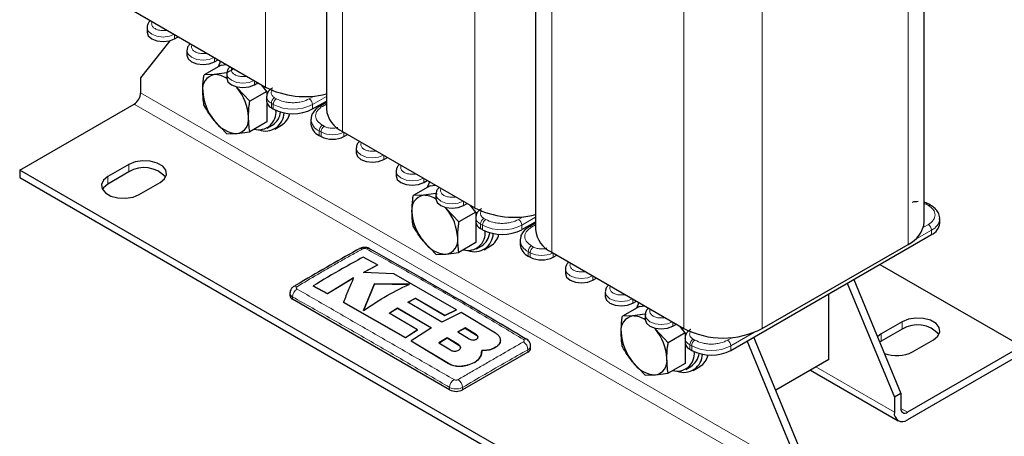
# Model space of a CAD drawing. Header units: millimetres. Extents: x 5 to 418, y 2 to 292.
# Tile 16 of 30: x 233 to 318, y 60 to 96. Entities that reach past the tile are written whole.
import ezdxf

# ---------------------------------------------------------------- set-up
doc = ezdxf.new("R2010")
doc.units = ezdxf.units.MM

msp = doc.modelspace()

# ---------------------------------------------------------------- linework, layer by layer
at = {"color": 7, "linetype": 'Continuous', "lineweight": 18}
for p, q in [((254.289, 117.948), (254.289, 90.315)), ((260.964, 116.118), (260.964, 86.462)), ((272.391, 107.498), (272.391, 79.865)), ((279.066, 105.668), (279.066, 76.012)), ((309.896, 106.354), (309.896, 76.697)), ((297.281, 99.072), (297.281, 69.415)), ((290.493, 97.048), (290.493, 69.415)), ((246.426, 94.495), (246.426, 94.854)), ((249.877, 92.503), (249.877, 92.862)), ((253.327, 90.511), (253.327, 90.87)), ((243.484, 89.823), (300.053, 57.167)), ((258.496, 89.544), (258.079, 89.303)), ((259.558, 89.504), (258.362, 88.813)), ((299.487, 56.187), (242.919, 88.843)), ((254.968, 88.813), (254.798, 88.911)), ((254.798, 88.911), (254.798, 88.519)), ((254.968, 88.813), (254.968, 88.421)), ((255.251, 89.303), (255.081, 89.401)), ((258.362, 88.813), (258.362, 88.421)), ((259.21, 88.65), (259.558, 88.85)), ((259.38, 86.919), (259.21, 87.017)), ((259.097, 86.429), (258.928, 86.527)), ((258.928, 86.527), (258.928, 86.135)), ((259.097, 86.429), (259.097, 86.037)), ((261.077, 86.037), (261.077, 86.396)), ((264.528, 84.045), (264.528, 84.404)), ((242.466, 82.965), (242.466, 83.618)), ((240.656, 81.92), (240.656, 82.573)), ((267.979, 82.053), (267.979, 82.412)), ((271.429, 80.061), (271.429, 80.42)), ((311.302, 80.229), (311.48, 80.159)), ((311.48, 80.159), (311.65, 80.061)), ((273.07, 78.363), (272.9, 78.461)), ((272.9, 78.461), (272.9, 78.069)), ((273.353, 78.853), (273.183, 78.951)), ((276.598, 79.094), (276.181, 78.853)), ((277.66, 79.053), (276.464, 78.363)), ((277.312, 78.2), (277.66, 78.4)), ((311.65, 78.428), (311.232, 78.187)), ((273.07, 78.363), (273.07, 77.971)), ((276.464, 78.363), (276.464, 77.971)), ((311.932, 77.938), (310.456, 77.086)), ((311.932, 77.938), (311.932, 77.546)), ((277.199, 75.979), (277.03, 76.077)), ((277.03, 76.077), (277.03, 75.685)), ((277.199, 75.979), (277.199, 75.587)), ((277.482, 76.469), (277.312, 76.567)), ((279.179, 75.587), (279.179, 75.946)), ((282.63, 73.595), (282.63, 73.954)), ((256.637, 71.944), (256.637, 72.148)), ((286.081, 71.603), (286.081, 71.962)), ((289.531, 69.611), (289.531, 69.97)), ((309.387, 69.348), (309.387, 70.001)), ((296.608, 69.092), (294.566, 67.913)), ((272.545, 68.852), (272.545, 68.839)), ((291.455, 68.403), (291.285, 68.501)), ((294.7, 68.644), (294.283, 68.403)), ((307.577, 68.303), (307.577, 68.956)), ((271.01, 67.989), (271.01, 67.976)), ((277.001, 67.372), (277.001, 67.576)), ((291.172, 67.913), (291.002, 68.011)), ((291.002, 68.011), (291.002, 67.619)), ((291.172, 67.913), (291.172, 67.521)), ((294.566, 67.913), (294.566, 67.521)), ((270.115, 66.387), (270.115, 66.374)), ((301.92, 66.082), (308.708, 62.163)), ((270.213, 64.106), (270.213, 64.31)), ((271.344, 64.106), (271.344, 64.31)), ((309.274, 62.49), (309.839, 62.163))]:
    msp.add_line(p, q, dxfattribs=at)
at = {"color": 7, "linetype": 'Continuous', "lineweight": 25}
for p, q in [((259.558, 116.407), (259.558, 88.421)), ((311.302, 78.657), (311.302, 107.749)), ((277.66, 105.957), (277.66, 77.971)), ((242.862, 96.912), (254.289, 90.315)), ((244.036, 95.458), (244.036, 95.067)), ((246.426, 94.495), (246.737, 94.675)), ((246.001, 94.327), (243.484, 91.13)), ((247.487, 93.466), (247.487, 93.075)), ((250.442, 92.222), (248.97, 91.372)), ((249.877, 92.503), (250.188, 92.683)), ((250.442, 92.222), (250.913, 92.264)), ((249.848, 91.396), (248.97, 91.372)), ((250.95, 91.549), (249.848, 91.396)), ((250.937, 91.474), (250.937, 91.082)), ((251.551, 91.896), (250.95, 91.549)), ((243.484, 91.13), (243.484, 89.823)), ((251.749, 90.349), (251.828, 90.253)), ((253.327, 90.511), (253.639, 90.691)), ((254.402, 89.936), (253.931, 90.522)), ((251.828, 90.253), (252.93, 89.086)), ((254.402, 89.936), (252.93, 89.086)), ((254.388, 89.482), (254.388, 89.09)), ((254.402, 89.936), (254.402, 89.541)), ((233.019, 83.129), (242.919, 88.843)), ((254.402, 88.976), (254.402, 87.296)), ((258.362, 88.421), (259.558, 89.112)), ((259.558, 88.986), (259.01, 88.669)), ((254.798, 88.519), (254.968, 88.421)), ((250.95, 86.269), (249.848, 87.436)), ((254.402, 87.296), (252.93, 86.446)), ((254.448, 86.772), (254.901, 87.033)), ((255.101, 86.687), (255.667, 87.013)), ((258.225, 87.507), (258.225, 87.115)), ((250.95, 86.269), (251.828, 86.293)), ((251.828, 86.293), (252.93, 86.446)), ((258.928, 86.135), (259.097, 86.037)), ((260.964, 86.462), (272.391, 79.865)), ((261.077, 86.037), (261.388, 86.217)), ((262.138, 85.008), (262.138, 84.617)), ((242.466, 83.618), (240.656, 82.573)), ((264.528, 84.045), (264.839, 84.225)), ((289.588, 50.472), (233.019, 83.129)), ((233.019, 83.129), (233.019, 82.475)), ((242.466, 82.965), (240.656, 81.92)), ((265.589, 83.016), (265.589, 82.624)), ((233.019, 82.475), (289.588, 49.819)), ((243.371, 81.006), (245.181, 82.051)), ((267.979, 82.053), (268.29, 82.233)), ((268.544, 81.772), (269.015, 81.814)), ((268.544, 81.772), (267.072, 80.922)), ((267.95, 80.946), (267.072, 80.922)), ((269.052, 81.099), (267.95, 80.946)), ((269.039, 81.024), (269.039, 80.632)), ((269.052, 81.099), (269.115, 81.005)), ((271.429, 80.061), (271.74, 80.241)), ((311.849, 80.081), (311.68, 80.179)), ((269.851, 79.899), (269.93, 79.803)), ((269.93, 79.803), (271.032, 78.636)), ((272.504, 79.486), (271.032, 78.636)), ((272.504, 79.486), (272.033, 80.072)), ((272.504, 79.486), (272.504, 79.091)), ((272.49, 79.032), (272.49, 78.64)), ((272.504, 78.526), (272.504, 76.846)), ((276.464, 77.971), (277.66, 78.662)), ((277.66, 78.536), (277.112, 78.219)), ((312.635, 78.526), (312.635, 78.918)), ((272.9, 78.069), (273.07, 77.971)), ((294.566, 67.521), (311.932, 77.546)), ((269.052, 75.819), (267.95, 76.986)), ((272.504, 76.846), (271.032, 75.996)), ((276.327, 77.057), (276.327, 76.665)), ((297.281, 69.415), (309.896, 76.697)), ((269.052, 75.819), (269.93, 75.843)), ((269.93, 75.843), (271.032, 75.996)), ((272.55, 76.322), (273.003, 76.583)), ((273.203, 76.237), (273.769, 76.563)), ((279.066, 76.012), (290.493, 69.415)), ((263.972, 74.914), (262.728, 75.588)), ((277.03, 75.685), (277.199, 75.587)), ((279.179, 75.587), (279.49, 75.767)), ((262.766, 74.275), (263.972, 74.914)), ((263.972, 74.901), (262.766, 74.262)), ((265.388, 74.139), (262.766, 74.275)), ((263.972, 74.914), (263.972, 74.901)), ((270.817, 71.041), (265.388, 74.139)), ((280.24, 74.558), (280.24, 74.166)), ((307.462, 74.966), (319.739, 67.878)), ((259.665, 72.433), (261.916, 73.8)), ((261.916, 73.787), (259.665, 72.42)), ((263.727, 73.281), (262.772, 70.978)), ((266.738, 73.251), (263.727, 73.281)), ((263.727, 73.281), (263.727, 73.268)), ((282.63, 73.595), (282.941, 73.775)), ((304.639, 73.336), (308.708, 63.47)), ((305.205, 73.663), (309.274, 63.796)), ((256.402, 72.473), (256.402, 72.27)), ((258.422, 73.104), (259.665, 72.433)), ((258.422, 73.104), (258.422, 73.091)), ((259.665, 72.42), (258.422, 73.091)), ((259.665, 72.433), (259.665, 72.42)), ((262.772, 70.965), (263.727, 73.268)), ((263.727, 73.268), (266.738, 73.237)), ((283.691, 72.566), (283.691, 72.174)), ((270.213, 64.106), (256.637, 71.944)), ((261.035, 71.686), (266.409, 68.624)), ((261.035, 71.686), (261.035, 71.673)), ((266.409, 68.611), (261.035, 71.673)), ((266.606, 71.688), (267.259, 72.029)), ((267.259, 72.016), (266.606, 71.675)), ((269.536, 69.967), (266.606, 71.688)), ((267.259, 72.029), (269.796, 70.548)), ((267.259, 72.029), (267.259, 72.016)), ((269.796, 70.535), (267.259, 72.016)), ((286.081, 71.603), (286.392, 71.783)), ((303.051, 66.735), (303.051, 72.419)), ((264.995, 70.727), (265.716, 71.177)), ((265.716, 71.164), (264.995, 70.714)), ((267.43, 69.307), (264.995, 70.727)), ((265.716, 71.177), (268.646, 69.457)), ((265.716, 71.177), (265.716, 71.164)), ((268.646, 69.444), (265.716, 71.164)), ((271.211, 70.808), (269.536, 69.967)), ((269.796, 70.548), (270.817, 71.041)), ((270.817, 71.027), (269.796, 70.535)), ((270.817, 71.041), (270.817, 71.027)), ((274.203, 69.003), (271.211, 70.808)), ((286.646, 71.322), (285.174, 70.472)), ((286.646, 71.322), (287.117, 71.364)), ((269.796, 70.548), (269.796, 70.535)), ((286.052, 70.496), (285.174, 70.472)), ((287.154, 70.649), (286.052, 70.496)), ((287.141, 70.574), (287.141, 70.182)), ((287.154, 70.649), (287.217, 70.555)), ((309.387, 70.001), (307.577, 68.956)), ((266.409, 68.624), (267.43, 69.307)), ((267.43, 69.294), (266.409, 68.611)), ((268.646, 69.457), (266.904, 68.331)), ((267.43, 69.307), (267.43, 69.294)), ((271.56, 69.465), (270.929, 69.126)), ((270.929, 69.113), (271.56, 69.452)), ((270.929, 69.126), (271.914, 68.508)), ((272.545, 68.852), (271.56, 69.465)), ((271.56, 69.465), (271.56, 69.452)), ((271.56, 69.452), (272.545, 68.839)), ((287.953, 69.449), (288.032, 69.353)), ((288.032, 69.353), (289.134, 68.186)), ((290.606, 69.036), (289.134, 68.186)), ((289.531, 69.611), (289.842, 69.791)), ((290.606, 69.036), (290.135, 69.622)), ((290.606, 69.036), (290.606, 68.641)), ((309.387, 69.348), (307.577, 68.303)), ((266.409, 68.624), (266.409, 68.611)), ((266.904, 68.331), (270.115, 66.387)), ((266.904, 68.331), (266.904, 68.318)), ((270.115, 66.374), (266.904, 68.318)), ((270.025, 68.608), (269.304, 68.166)), ((269.304, 68.153), (270.025, 68.595)), ((269.304, 68.166), (270.289, 67.553)), ((271.01, 67.989), (270.025, 68.608)), ((270.025, 68.608), (270.025, 68.595)), ((270.025, 68.595), (271.01, 67.976)), ((274.631, 68.38), (274.631, 68.393)), ((290.592, 68.582), (290.592, 68.19)), ((300.053, 58.473), (295.984, 68.34)), ((300.619, 58.8), (296.55, 68.666)), ((307.577, 68.956), (307.25, 68.704)), ((307.577, 68.303), (307.449, 68.221)), ((310.292, 67.388), (312.102, 68.433)), ((277.001, 67.372), (271.344, 64.106)), ((272.947, 67.085), (273.023, 67.522)), ((273.006, 67.408), (272.947, 67.072)), ((273.031, 67.406), (273.031, 67.419)), ((274.203, 67.799), (274.203, 67.786)), ((277.236, 67.698), (277.236, 67.901)), ((290.606, 68.076), (290.606, 66.396)), ((291.002, 67.619), (291.172, 67.521)), ((319.739, 67.878), (309.839, 62.163)), ((272.947, 67.085), (272.947, 67.072)), ((287.154, 65.369), (286.052, 66.536)), ((303.051, 66.735), (298.443, 64.075)), ((319.739, 67.225), (309.839, 61.51)), ((271.596, 66.2), (271.596, 66.187)), ((290.606, 66.396), (289.134, 65.546)), ((290.652, 65.872), (291.105, 66.133)), ((291.305, 65.787), (291.87, 66.113)), ((301.451, 65.812), (309.039, 61.431)), ((287.154, 65.369), (288.032, 65.393)), ((288.032, 65.393), (289.134, 65.546)), ((309.274, 63.796), (308.708, 63.47)), ((308.708, 63.47), (308.708, 62.163)), ((309.274, 63.796), (309.274, 62.49))]:
    msp.add_line(p, q, dxfattribs=at)
at = {"color": 7, "linetype": 'Continuous', "lineweight": 18, "flags": 128}
for points in [[(246.397, 94.871), (245.972, 94.712), (245.436, 94.65), (244.9, 94.712), (244.446, 94.887), (244.143, 95.149), (244.036, 95.458), (244.036, 95.465)], [(249.848, 92.879), (249.422, 92.72), (248.887, 92.658), (248.351, 92.72), (247.897, 92.895), (247.593, 93.157), (247.487, 93.466), (247.487, 93.473)], [(253.299, 90.887), (252.873, 90.728), (252.337, 90.666), (251.802, 90.728), (251.347, 90.903), (251.044, 91.165), (250.937, 91.474), (250.937, 91.481)], [(264.499, 84.421), (264.074, 84.262), (263.538, 84.2), (263.002, 84.262), (262.548, 84.437), (262.245, 84.699), (262.138, 85.008), (262.138, 85.015)], [(267.95, 82.429), (267.524, 82.27), (266.989, 82.208), (266.453, 82.27), (265.999, 82.445), (265.695, 82.707), (265.589, 83.016), (265.589, 83.023)], [(271.401, 80.437), (270.975, 80.278), (270.439, 80.216), (269.904, 80.278), (269.449, 80.453), (269.146, 80.715), (269.039, 81.024), (269.039, 81.031)], [(282.601, 73.971), (282.176, 73.812), (281.64, 73.75), (281.104, 73.812), (280.65, 73.987), (280.346, 74.249), (280.24, 74.558), (280.24, 74.565)], [(286.052, 71.979), (285.626, 71.82), (285.091, 71.758), (284.555, 71.82), (284.101, 71.995), (283.797, 72.257), (283.691, 72.566), (283.691, 72.573)], [(289.503, 69.987), (289.077, 69.828), (288.541, 69.766), (288.005, 69.828), (287.551, 70.003), (287.248, 70.265), (287.141, 70.574), (287.141, 70.581)]]:
    msp.add_lwpolyline(points, dxfattribs=at)
at = {"color": 7, "linetype": 'Continuous', "lineweight": 25, "flags": 128}
for points in [[(244.036, 95.067), (244.143, 94.757), (244.446, 94.495), (244.9, 94.32), (245.436, 94.258), (245.972, 94.32), (246.426, 94.495)], [(247.487, 93.075), (247.593, 92.765), (247.897, 92.503), (248.351, 92.328), (248.887, 92.266), (249.422, 92.328), (249.877, 92.503)], [(250.397, 92.562), (250.395, 92.557), (250.192, 92.077)], [(250.37, 92.577), (250.344, 92.47), (250.343, 92.467)], [(250.937, 91.082), (251.044, 90.773), (251.347, 90.511), (251.802, 90.336), (252.337, 90.274), (252.873, 90.336), (253.327, 90.511)], [(262.138, 84.617), (262.245, 84.307), (262.548, 84.045), (263.002, 83.87), (263.538, 83.808), (264.074, 83.87), (264.528, 84.045)], [(245.181, 82.051), (245.564, 82.366), (245.737, 82.738), (245.678, 83.122), (245.397, 83.47), (244.925, 83.743), (244.321, 83.905), (243.656, 83.939), (243.012, 83.839), (242.466, 83.618)], [(240.656, 82.573), (240.274, 82.258), (240.101, 81.886), (240.159, 81.503), (240.441, 81.154), (240.912, 80.882), (241.517, 80.719), (242.181, 80.686), (242.825, 80.785), (243.371, 81.006)], [(240.656, 81.92), (240.274, 81.605), (240.179, 81.463)], [(265.589, 82.624), (265.695, 82.315), (265.999, 82.053), (266.453, 81.878), (266.989, 81.816), (267.524, 81.878), (267.979, 82.053)], [(268.499, 82.112), (268.496, 82.107), (268.294, 81.627)], [(268.472, 82.127), (268.445, 82.02), (268.445, 82.017)], [(269.039, 80.632), (269.146, 80.323), (269.449, 80.061), (269.904, 79.886), (270.439, 79.824), (270.975, 79.886), (271.429, 80.061)], [(263.31, 76.322), (263.308, 76.323), (263.304, 76.326)], [(280.24, 74.166), (280.346, 73.857), (280.65, 73.595), (281.104, 73.42), (281.64, 73.358), (282.176, 73.42), (282.63, 73.595)], [(283.691, 72.174), (283.797, 71.865), (284.101, 71.603), (284.555, 71.428), (285.091, 71.366), (285.626, 71.428), (286.081, 71.603)], [(286.601, 71.662), (286.598, 71.657), (286.396, 71.177)], [(286.574, 71.677), (286.547, 71.57), (286.547, 71.566)], [(287.141, 70.182), (287.248, 69.873), (287.551, 69.611), (288.005, 69.436), (288.541, 69.374), (289.077, 69.436), (289.531, 69.611)], [(312.102, 68.433), (312.485, 68.749), (312.657, 69.12), (312.599, 69.504), (312.317, 69.853), (311.846, 70.125), (311.241, 70.288), (310.577, 70.321), (309.933, 70.222), (309.387, 70.001)]]:
    msp.add_lwpolyline(points, dxfattribs=at)
at = {"color": 7, "linetype": 'Continuous', "lineweight": 25}
for centre, radius, start, end in [((250.074, 90.186), 1.231, 100.54678, 189.25188), ((249.887, 89.54), 1.856, 55.54212, 91.19696), ((242.256, 89.879), 1.229, 302.60548, 357.39452), ((253.152, 90.186), 4.298, 182.63929, 219.77207), ((248.525, 87.504), 4.298, 2.63929, 39.77207), ((257.714, 97.066), 7.57, 243.0951, 284.09653), ((255.089, 89.16), 0.704, 185.6948, 245.62534), ((253.692, 88.13), 1.51, 255.506, 6.71098), ((254.272, 88.143), 1.632, 250.49847, 358.03742), ((254.035, 88.354), 1.579, 303.26011, 352.90235), ((256.665, 91.696), 3.689, 242.60967, 297.39033), ((254.815, 88.388), 1.617, 301.7863, 347.01584), ((261.96, 88.661), 2.414, 185.6948, 245.62534), ((251.981, 88.844), 2.556, 213.43491, 266.57046), ((251.603, 87.504), 1.231, 280.54678, 9.25188), ((259.426, 87.234), 1.207, 185.6948, 245.62534), ((260.087, 87.948), 2.152, 242.60967, 297.39033), ((243.79, 80.831), 2.511, 41.8986, 121.80322), ((268.176, 79.736), 1.231, 100.54678, 189.25188), ((267.989, 79.09), 1.856, 55.54212, 91.19696), ((311.597, 79.995), 0.202, 66.43818, 125.55234), ((271.254, 79.735), 4.298, 182.63929, 219.77207), ((266.627, 77.054), 4.298, 2.63929, 39.77207), ((275.816, 86.616), 7.57, 243.0951, 284.09653), ((273.191, 78.71), 0.704, 185.6948, 245.62534), ((308.9, 78.896), 2.414, 294.37466, 354.3052), ((311.434, 78.646), 1.207, 294.37466, 354.3052), ((271.794, 77.68), 1.51, 255.506, 6.71098), ((272.374, 77.693), 1.632, 250.49847, 358.03742), ((272.137, 77.904), 1.579, 303.26011, 352.90235), ((274.767, 81.246), 3.689, 242.60967, 297.39033), ((272.917, 77.937), 1.617, 301.7863, 347.01584), ((280.062, 78.211), 2.414, 185.6948, 245.62534), ((270.083, 78.394), 2.556, 213.43491, 266.57046), ((269.705, 77.054), 1.231, 280.54678, 9.25188), ((277.528, 76.784), 1.207, 185.6948, 245.62534), ((278.189, 77.498), 2.152, 242.60967, 297.39033), ((256.803, 72.31), 0.402, 185.6948, 245.62534), ((286.278, 69.286), 1.231, 100.54678, 189.25188), ((286.091, 68.64), 1.856, 55.54212, 91.19696), ((289.355, 69.285), 4.298, 182.63929, 219.77207), ((284.729, 66.604), 4.298, 2.63929, 39.77207), ((293.887, 75.966), 7.378, 242.60967, 297.39033), ((310.71, 67.213), 2.511, 41.8986, 121.80322), ((291.293, 68.26), 0.704, 185.6948, 245.62534), ((276.835, 67.738), 0.402, 294.37466, 354.3052), ((289.896, 67.23), 1.51, 255.506, 6.71098), ((292.869, 70.796), 3.689, 242.60967, 297.39033), ((308.924, 70.064), 3.005, 248.97066, 297.08099), ((288.185, 67.944), 2.556, 213.43491, 266.57046), ((287.807, 66.604), 1.231, 280.54678, 9.25188), ((290.476, 67.243), 1.632, 250.49847, 358.03742), ((290.239, 67.454), 1.579, 303.26011, 352.90235), ((291.019, 67.487), 1.617, 301.7863, 347.01584), ((270.779, 65.198), 1.23, 242.60967, 297.39033), ((309.618, 62.434), 0.349, 170.78596, 309.20329), ((309.398, 62.051), 0.699, 170.78596, 309.20329)]:
    msp.add_arc(centre, radius, start, end, dxfattribs=at)
at = {"color": 7, "linetype": 'Continuous', "lineweight": 18}
for centre, radius, start, end in [((255.057, 89.53), 0.671, 183.91816, 247.27483), ((255.412, 88.883), 0.615, 122.60548, 177.39452), ((255.582, 88.785), 0.615, 122.60548, 177.39452), ((256.665, 92.088), 3.689, 242.60967, 297.39033), ((257.748, 88.785), 0.615, 2.60548, 57.39452), ((259.093, 88.486), 0.202, 54.40918, 114.00053), ((259.367, 87.582), 1.143, 182.56778, 247.40856), ((259.542, 86.499), 0.615, 122.60548, 177.39452), ((259.711, 86.401), 0.615, 122.60548, 177.39452), ((260.089, 88.347), 2.16, 242.66948, 296.38686), ((311.767, 79.896), 0.202, 66.75557, 125.52437), ((273.159, 79.08), 0.671, 183.91816, 247.27483), ((273.514, 78.433), 0.615, 122.60548, 177.39452), ((273.684, 78.335), 0.615, 122.60548, 177.39452), ((275.85, 78.335), 0.615, 2.60548, 57.39452), ((311.318, 77.91), 0.615, 2.60548, 57.39452), ((311.428, 79.045), 1.217, 294.50305, 352.84576), ((274.767, 81.638), 3.689, 242.60967, 297.39033), ((277.195, 78.036), 0.202, 54.40918, 114.00053), ((277.469, 77.132), 1.143, 182.56778, 247.40856), ((262.53, 76.072), 0.279, 55.56313, 114.46713), ((263.189, 76.072), 0.279, 65.58069, 124.42865), ((277.644, 76.049), 0.615, 122.60548, 177.39452), ((277.813, 75.951), 0.615, 122.60548, 177.39452), ((278.191, 77.897), 2.16, 242.66948, 296.38686), ((257.49, 72.119), 0.854, 123.32254, 178.0586), ((256.864, 72.804), 0.276, 55.21818, 114.71128), ((276.774, 68.232), 0.276, 65.13211, 124.8003), ((276.148, 67.546), 0.854, 1.96118, 56.68023), ((291.261, 68.629), 0.671, 183.91816, 247.27483), ((291.616, 67.983), 0.615, 122.60548, 177.39452), ((291.786, 67.885), 0.615, 122.60548, 177.39452), ((293.952, 67.885), 0.615, 2.60548, 57.39452), ((292.869, 71.188), 3.689, 242.60967, 297.39033), ((271.084, 64.259), 0.872, 123.1278, 176.63233), ((270.474, 64.259), 0.872, 3.34752, 56.86933)]:
    msp.add_arc(centre, radius, start, end, dxfattribs=at)
at = {"color": 7, "linetype": 'Continuous', "lineweight": 25}
for points, knots in [([(244.334, 96.062), (244.308, 96.042), (244.202, 95.959), (244.076, 95.76), (244.052, 95.565), (244.041, 95.469)], [0, 0, 0, 0, 0.139253, 0.575088, 1, 1, 1, 1]), ([(247.784, 94.07), (247.759, 94.05), (247.653, 93.967), (247.527, 93.768), (247.503, 93.573), (247.491, 93.477)], [0, 0, 0, 0, 0.139253, 0.575088, 1, 1, 1, 1]), ([(251.235, 92.078), (251.209, 92.058), (251.103, 91.975), (250.977, 91.775), (250.954, 91.581), (250.942, 91.485)], [0, 0, 0, 0, 0.139253, 0.575088, 1, 1, 1, 1]), ([(248.858, 89.988), (248.871, 90.329), (248.887, 90.781), (248.954, 91.255), (248.97, 91.372)], [0, 0, 0, 0, 0.754038, 1, 1, 1, 1]), ([(248.97, 88.732), (248.968, 88.744), (248.9, 89.14), (248.879, 89.57), (248.858, 89.988)], [0, 0, 0, 0, 0.031118, 1, 1, 1, 1]), ([(254.885, 90.233), (254.867, 90.225), (254.758, 90.173), (254.599, 90.026), (254.424, 89.784), (254.402, 89.584), (254.391, 89.485)], [0, 0, 0, 0, 0.06017, 0.359779, 0.679234, 1, 1, 1, 1]), ([(249.848, 87.436), (249.689, 87.645), (249.367, 88.065), (249.103, 88.509), (248.97, 88.732)], [0, 0, 0, 0, 0.497781, 1, 1, 1, 1]), ([(252.818, 87.702), (252.831, 88.043), (252.847, 88.495), (252.913, 88.969), (252.93, 89.086)], [0, 0, 0, 0, 0.754038, 1, 1, 1, 1]), ([(259.012, 88.668), (259.005, 88.665), (258.876, 88.603), (258.669, 88.436), (258.416, 88.158), (258.253, 87.848), (258.244, 87.63), (258.24, 87.536)], [0, 0, 0, 0, 0.01364, 0.265076, 0.524987, 0.794393, 1, 1, 1, 1]), ([(252.93, 86.446), (252.928, 86.458), (252.859, 86.854), (252.838, 87.285), (252.818, 87.702)], [0, 0, 0, 0, 0.031118, 1, 1, 1, 1]), ([(262.436, 85.612), (262.41, 85.592), (262.304, 85.509), (262.178, 85.31), (262.154, 85.115), (262.143, 85.019)], [0, 0, 0, 0, 0.1392529, 0.5750878, 1, 1, 1, 1]), ([(265.886, 83.62), (265.861, 83.6), (265.754, 83.517), (265.629, 83.317), (265.605, 83.123), (265.593, 83.027)], [0, 0, 0, 0, 0.139253, 0.575088, 1, 1, 1, 1]), ([(269.337, 81.628), (269.311, 81.608), (269.205, 81.525), (269.079, 81.325), (269.056, 81.131), (269.044, 81.035)], [0, 0, 0, 0, 0.139253, 0.575088, 1, 1, 1, 1]), ([(266.96, 79.538), (266.973, 79.879), (266.989, 80.331), (267.056, 80.805), (267.072, 80.922)], [0, 0, 0, 0, 0.754038, 1, 1, 1, 1]), ([(310.773, 80.402), (310.596, 80.394), (310.413, 80.386), (310.25, 80.334), (310.245, 80.332)], [0, 0, 0, 0, 0.965964, 1, 1, 1, 1]), ([(311.676, 80.175), (311.66, 80.186), (311.579, 80.243), (311.451, 80.294), (311.333, 80.32), (311.302, 80.327)], [0, 0, 0, 0, 0.148152, 0.770667, 1, 1, 1, 1]), ([(267.072, 78.282), (267.07, 78.294), (267.001, 78.69), (266.981, 79.12), (266.96, 79.538)], [0, 0, 0, 0, 0.031118, 1, 1, 1, 1]), ([(272.987, 79.783), (272.969, 79.775), (272.859, 79.723), (272.701, 79.576), (272.526, 79.334), (272.504, 79.134), (272.493, 79.035)], [0, 0, 0, 0, 0.06017, 0.359779, 0.679234, 1, 1, 1, 1]), ([(312.62, 78.889), (312.625, 78.926), (312.652, 79.118), (312.525, 79.446), (312.261, 79.787), (312.022, 79.991), (311.867, 80.066), (311.845, 80.077)], [0, 0, 0, 0, 0.079343, 0.404042, 0.694624, 0.956135, 1, 1, 1, 1]), ([(270.92, 77.252), (270.933, 77.593), (270.949, 78.045), (271.015, 78.519), (271.032, 78.636)], [0, 0, 0, 0, 0.754038, 1, 1, 1, 1]), ([(267.95, 76.986), (267.79, 77.195), (267.469, 77.615), (267.205, 78.059), (267.072, 78.282)], [0, 0, 0, 0, 0.497781, 1, 1, 1, 1]), ([(277.114, 78.218), (277.107, 78.215), (276.978, 78.153), (276.771, 77.986), (276.518, 77.708), (276.355, 77.398), (276.346, 77.18), (276.342, 77.086)], [0, 0, 0, 0, 0.01364, 0.265076, 0.524987, 0.794393, 1, 1, 1, 1]), ([(271.032, 75.996), (271.03, 76.008), (270.961, 76.404), (270.94, 76.835), (270.92, 77.252)], [0, 0, 0, 0, 0.031118, 1, 1, 1, 1]), ([(262.414, 76.325), (262.332, 76.279), (260.517, 75.259), (258.626, 74.166), (256.821, 73.097), (256.748, 73.054)], [0, 0, 0, 0, 0.043735, 0.961399, 1, 1, 1, 1]), ([(263.301, 76.322), (263.293, 76.328), (263.226, 76.382), (263.041, 76.427), (262.758, 76.448), (262.531, 76.399), (262.428, 76.33), (262.416, 76.322)], [0, 0, 0, 0, 0.031475, 0.283463, 0.595222, 0.95275, 1, 1, 1, 1]), ([(276.89, 68.473), (274.529, 69.867), (270, 72.541), (265.472, 75.093), (263.304, 76.314)], [0, 0, 0, 0, 0.52137, 1, 1, 1, 1]), ([(262.728, 75.588), (262.139, 75.263), (260.704, 74.471), (259.268, 73.611), (258.422, 73.104)], [0, 0, 0, 0, 0.410329, 1, 1, 1, 1]), ([(280.537, 75.162), (280.512, 75.142), (280.406, 75.059), (280.28, 74.86), (280.256, 74.665), (280.244, 74.569)], [0, 0, 0, 0, 0.139253, 0.575088, 1, 1, 1, 1]), ([(261.916, 73.8), (261.769, 73.465), (261.475, 72.793), (261.182, 72.055), (261.035, 71.686)], [0, 0, 0, 0, 0.499578, 1, 1, 1, 1]), ([(256.75, 73.051), (256.741, 73.047), (256.656, 73.01), (256.535, 72.881), (256.418, 72.683), (256.412, 72.538), (256.409, 72.474)], [0, 0, 0, 0, 0.0428539, 0.3934315, 0.729654, 1, 1, 1, 1]), ([(262.772, 70.978), (263.361, 71.367), (264.683, 72.239), (266.005, 72.89), (266.738, 73.251)], [0, 0, 0, 0, 0.445477, 1, 1, 1, 1]), ([(283.988, 73.17), (283.962, 73.15), (283.856, 73.067), (283.731, 72.867), (283.707, 72.673), (283.695, 72.577)], [0, 0, 0, 0, 0.139253, 0.575088, 1, 1, 1, 1]), ([(287.439, 71.178), (287.413, 71.158), (287.307, 71.075), (287.181, 70.875), (287.158, 70.681), (287.146, 70.585)], [0, 0, 0, 0, 0.139253, 0.575088, 1, 1, 1, 1]), ([(285.062, 69.088), (285.075, 69.429), (285.091, 69.881), (285.157, 70.355), (285.174, 70.472)], [0, 0, 0, 0, 0.754038, 1, 1, 1, 1]), ([(285.174, 67.832), (285.172, 67.844), (285.103, 68.24), (285.083, 68.67), (285.062, 69.088)], [0, 0, 0, 0, 0.031118, 1, 1, 1, 1]), ([(291.089, 69.333), (291.071, 69.325), (290.961, 69.273), (290.803, 69.126), (290.628, 68.884), (290.606, 68.684), (290.595, 68.585)], [0, 0, 0, 0, 0.06017, 0.359779, 0.679234, 1, 1, 1, 1]), ([(271.914, 68.508), (271.953, 68.487), (272.031, 68.446), (272.18, 68.416), (272.332, 68.415), (272.473, 68.445), (272.587, 68.501), (272.66, 68.577), (272.685, 68.664), (272.658, 68.753), (272.601, 68.815), (272.556, 68.845), (272.545, 68.852)], [0, 0, 0, 0, 0.107578, 0.2151551, 0.3227414, 0.4302646, 0.5376805, 0.6449865, 0.7522129, 0.8594106, 0.9666404, 1, 1, 1, 1]), ([(272.545, 68.839), (272.577, 68.815), (272.639, 68.767), (272.678, 68.698), (272.672, 68.659), (272.67, 68.65)], [0, 0, 0, 0, 0.42963, 0.859275, 1, 1, 1, 1]), ([(274.203, 67.799), (274.308, 67.871), (274.517, 68.015), (274.649, 68.297), (274.62, 68.586), (274.454, 68.83), (274.274, 68.954), (274.203, 69.003)], [0, 0, 0, 0, 0.2145899, 0.4291787, 0.6437974, 0.8584406, 1, 1, 1, 1]), ([(274.613, 68.38), (274.613, 68.316), (274.612, 68.156), (274.452, 67.947), (274.274, 67.832), (274.203, 67.786)], [0, 0, 0, 0, 0.28824, 0.717249, 1, 1, 1, 1]), ([(277.23, 67.901), (277.232, 67.912), (277.246, 68.002), (277.189, 68.166), (277.069, 68.349), (276.958, 68.448), (276.892, 68.48), (276.89, 68.482)], [0, 0, 0, 0, 0.047309, 0.387457, 0.688112, 0.986878, 1, 1, 1, 1]), ([(289.022, 66.802), (289.035, 67.143), (289.051, 67.595), (289.117, 68.069), (289.134, 68.186)], [0, 0, 0, 0, 0.754038, 1, 1, 1, 1]), ([(270.289, 67.553), (270.333, 67.53), (270.422, 67.484), (270.593, 67.454), (270.766, 67.458), (270.927, 67.497), (271.057, 67.567), (271.141, 67.66), (271.169, 67.765), (271.139, 67.871), (271.074, 67.946), (271.023, 67.98), (271.01, 67.989)], [0, 0, 0, 0, 0.107359, 0.214721, 0.322003, 0.429223, 0.536437, 0.643697, 0.751046, 0.858503, 0.966051, 1, 1, 1, 1]), ([(271.01, 67.976), (271.046, 67.947), (271.118, 67.891), (271.162, 67.809), (271.155, 67.763), (271.153, 67.751)], [0, 0, 0, 0, 0.430245, 0.860489, 1, 1, 1, 1]), ([(273.023, 67.522), (273.198, 67.526), (273.546, 67.533), (273.948, 67.652), (274.136, 67.761), (274.203, 67.799)], [0, 0, 0, 0, 0.391965, 0.783945, 1, 1, 1, 1]), ([(274.203, 67.786), (274.076, 67.719), (273.821, 67.585), (273.389, 67.507), (273.119, 67.509), (273.023, 67.509)], [0, 0, 0, 0, 0.3916, 0.783192, 1, 1, 1, 1]), ([(286.052, 66.536), (285.892, 66.745), (285.571, 67.165), (285.307, 67.609), (285.174, 67.832)], [0, 0, 0, 0, 0.497781, 1, 1, 1, 1]), ([(271.596, 66.2), (271.812, 66.259), (272.244, 66.376), (272.722, 66.696), (272.874, 66.958), (272.947, 67.085)], [0, 0, 0, 0, 0.3407821, 0.6815687, 1, 1, 1, 1]), ([(272.947, 67.072), (272.867, 66.936), (272.708, 66.665), (272.217, 66.353), (271.799, 66.241), (271.596, 66.187)], [0, 0, 0, 0, 0.340817, 0.681642, 1, 1, 1, 1]), ([(289.134, 65.546), (289.131, 65.558), (289.063, 65.954), (289.042, 66.384), (289.022, 66.802)], [0, 0, 0, 0, 0.031118, 1, 1, 1, 1]), ([(270.115, 66.387), (270.234, 66.328), (270.47, 66.209), (270.921, 66.134), (271.309, 66.141), (271.524, 66.185), (271.596, 66.2)], [0, 0, 0, 0, 0.285125, 0.570252, 0.855355, 1, 1, 1, 1]), ([(271.596, 66.187), (271.45, 66.161), (271.158, 66.11), (270.695, 66.149), (270.343, 66.248), (270.173, 66.343), (270.115, 66.374)], [0, 0, 0, 0, 0.285052, 0.570102, 0.855191, 1, 1, 1, 1])]:
    msp.add_open_spline(points, degree=3, knots=knots, dxfattribs=at)
at = {"color": 7, "linetype": 'Continuous', "lineweight": 18}
for points, knots in [([(245.756, 95.241), (245.717, 95.233), (245.614, 95.212), (245.436, 95.205), (245.232, 95.215), (244.982, 95.262), (244.712, 95.367), (244.529, 95.523), (244.449, 95.667), (244.43, 95.785), (244.444, 95.888), (244.48, 95.948), (244.494, 95.97)], [0, 0, 0, 0, 0.055493, 0.147295, 0.239291, 0.331094, 0.499998, 0.668902, 0.760898, 0.852701, 0.944697, 1, 1, 1, 1]), ([(249.207, 93.249), (249.168, 93.241), (249.065, 93.22), (248.886, 93.212), (248.682, 93.223), (248.432, 93.27), (248.162, 93.375), (247.98, 93.531), (247.9, 93.675), (247.881, 93.793), (247.894, 93.896), (247.931, 93.955), (247.944, 93.978)], [0, 0, 0, 0, 0.055493, 0.147295, 0.239291, 0.331094, 0.499998, 0.668902, 0.760898, 0.852701, 0.944697, 1, 1, 1, 1]), ([(252.657, 91.257), (252.619, 91.249), (252.516, 91.228), (252.337, 91.22), (252.133, 91.231), (251.883, 91.278), (251.613, 91.383), (251.431, 91.539), (251.351, 91.683), (251.332, 91.801), (251.345, 91.904), (251.381, 91.963), (251.395, 91.986)], [0, 0, 0, 0, 0.055493, 0.147295, 0.239291, 0.331094, 0.499998, 0.668902, 0.760898, 0.852701, 0.944697, 1, 1, 1, 1]), ([(255.081, 89.401), (255.002, 89.458), (254.879, 89.545), (254.802, 89.691), (254.78, 89.809), (254.805, 89.926), (254.843, 90.02), (254.899, 90.064), (254.915, 90.076)], [0, 0, 0, 0, 0.295271, 0.456094, 0.616579, 0.777402, 0.937887, 1, 1, 1, 1]), ([(258.079, 89.303), (257.882, 89.211), (257.578, 89.069), (257.073, 88.981), (256.665, 88.957), (256.257, 88.981), (255.751, 89.07), (255.448, 89.211), (255.251, 89.303)], [0, 0, 0, 0, 0.239443, 0.36979, 0.5, 0.630347, 0.760557, 1, 1, 1, 1]), ([(259.21, 87.017), (259.052, 87.131), (258.806, 87.306), (258.653, 87.598), (258.611, 87.833), (258.653, 88.069), (258.806, 88.361), (259.052, 88.536), (259.21, 88.65)], [0, 0, 0, 0, 0.239443, 0.36979, 0.5, 0.630347, 0.760557, 1, 1, 1, 1]), ([(260.54, 86.819), (260.522, 86.811), (260.448, 86.781), (260.29, 86.76), (260.088, 86.745), (259.883, 86.758), (259.631, 86.802), (259.479, 86.873), (259.38, 86.919)], [0, 0, 0, 0, 0.053189, 0.215542, 0.377554, 0.539907, 0.701919, 1, 1, 1, 1]), ([(263.858, 84.791), (263.819, 84.783), (263.716, 84.762), (263.537, 84.754), (263.334, 84.765), (263.083, 84.812), (262.814, 84.917), (262.631, 85.073), (262.551, 85.217), (262.532, 85.335), (262.545, 85.438), (262.582, 85.497), (262.596, 85.52)], [0, 0, 0, 0, 0.055493, 0.147295, 0.239291, 0.331094, 0.499998, 0.668902, 0.760898, 0.852701, 0.944697, 1, 1, 1, 1]), ([(267.309, 82.799), (267.27, 82.791), (267.167, 82.77), (266.988, 82.762), (266.784, 82.773), (266.534, 82.82), (266.264, 82.925), (266.082, 83.081), (266.002, 83.225), (265.983, 83.343), (265.996, 83.446), (266.033, 83.505), (266.046, 83.528)], [0, 0, 0, 0, 0.055493, 0.147295, 0.239291, 0.331094, 0.499998, 0.668902, 0.760898, 0.852701, 0.944697, 1, 1, 1, 1]), ([(270.759, 80.807), (270.721, 80.799), (270.618, 80.778), (270.439, 80.77), (270.235, 80.781), (269.985, 80.828), (269.715, 80.933), (269.533, 81.089), (269.453, 81.233), (269.434, 81.351), (269.447, 81.454), (269.483, 81.513), (269.497, 81.536)], [0, 0, 0, 0, 0.055493, 0.147295, 0.239291, 0.331094, 0.499998, 0.668902, 0.760898, 0.852701, 0.944697, 1, 1, 1, 1]), ([(273.183, 78.951), (273.103, 79.008), (272.981, 79.095), (272.904, 79.241), (272.882, 79.359), (272.907, 79.476), (272.945, 79.57), (273.001, 79.614), (273.017, 79.626)], [0, 0, 0, 0, 0.295271, 0.456094, 0.616579, 0.777402, 0.937887, 1, 1, 1, 1]), ([(311.65, 80.061), (311.808, 79.947), (312.054, 79.772), (312.207, 79.48), (312.249, 79.245), (312.207, 79.009), (312.054, 78.717), (311.808, 78.542), (311.65, 78.428)], [0, 0, 0, 0, 0.239443, 0.36979, 0.5, 0.630347, 0.760557, 1, 1, 1, 1]), ([(276.181, 78.853), (275.984, 78.761), (275.68, 78.619), (275.175, 78.531), (274.767, 78.506), (274.359, 78.531), (273.853, 78.62), (273.549, 78.761), (273.353, 78.853)], [0, 0, 0, 0, 0.239443, 0.36979, 0.5, 0.630347, 0.760557, 1, 1, 1, 1]), ([(277.312, 76.567), (277.154, 76.68), (276.908, 76.856), (276.755, 77.148), (276.713, 77.383), (276.755, 77.619), (276.908, 77.911), (277.154, 78.086), (277.312, 78.2)], [0, 0, 0, 0, 0.239443, 0.36979, 0.5, 0.630347, 0.760557, 1, 1, 1, 1]), ([(262.687, 76.302), (262.362, 76.122), (261.712, 75.763), (260.741, 75.216), (259.774, 74.662), (258.532, 73.938), (257.617, 73.389), (257.021, 73.031)], [0, 0, 0, 0, 0.170247, 0.340499, 0.510771, 0.68105, 1, 1, 1, 1]), ([(263.031, 76.302), (263.017, 76.308), (262.983, 76.325), (262.914, 76.34), (262.832, 76.342), (262.751, 76.33), (262.709, 76.311), (262.687, 76.302)], [0, 0, 0, 0, 0.140567, 0.3553278, 0.5708439, 0.7860438, 1, 1, 1, 1]), ([(276.617, 68.459), (275.497, 69.133), (273.258, 70.481), (269.874, 72.459), (266.464, 74.403), (264.175, 75.669), (263.031, 76.302)], [0, 0, 0, 0, 0.250011, 0.500039, 0.75001, 1, 1, 1, 1]), ([(278.642, 76.369), (278.624, 76.361), (278.55, 76.33), (278.392, 76.31), (278.189, 76.295), (277.985, 76.308), (277.732, 76.352), (277.581, 76.423), (277.482, 76.469)], [0, 0, 0, 0, 0.053189, 0.215542, 0.377554, 0.539907, 0.701919, 1, 1, 1, 1]), ([(281.96, 74.341), (281.921, 74.333), (281.818, 74.312), (281.639, 74.304), (281.436, 74.315), (281.185, 74.362), (280.916, 74.467), (280.733, 74.623), (280.653, 74.767), (280.634, 74.885), (280.647, 74.988), (280.684, 75.047), (280.698, 75.07)], [0, 0, 0, 0, 0.0554926, 0.1472952, 0.239291, 0.3310936, 0.499998, 0.6689025, 0.7608983, 0.852701, 0.9446967, 1, 1, 1, 1]), ([(256.637, 72.148), (256.58, 72.188), (256.468, 72.268), (256.398, 72.388), (256.41, 72.456), (256.412, 72.473)], [0, 0, 0, 0, 0.4290253, 0.8580652, 1, 1, 1, 1]), ([(257.021, 73.031), (257.009, 73.023), (256.98, 73.002), (256.953, 72.962), (256.949, 72.915), (256.97, 72.868), (257.004, 72.844), (257.021, 72.832)], [0, 0, 0, 0, 0.140657, 0.355504, 0.571033, 0.786172, 1, 1, 1, 1]), ([(257.021, 72.832), (258.141, 72.185), (260.38, 70.89), (263.764, 68.931), (267.173, 66.968), (269.462, 65.649), (270.607, 64.989)], [0, 0, 0, 0, 0.250011, 0.500039, 0.75001, 1, 1, 1, 1]), ([(285.411, 72.349), (285.372, 72.341), (285.269, 72.32), (285.09, 72.312), (284.886, 72.323), (284.636, 72.37), (284.366, 72.475), (284.184, 72.631), (284.104, 72.775), (284.085, 72.893), (284.098, 72.996), (284.135, 73.055), (284.148, 73.078)], [0, 0, 0, 0, 0.055493, 0.147295, 0.239291, 0.331094, 0.499998, 0.668902, 0.760898, 0.852701, 0.944697, 1, 1, 1, 1]), ([(270.213, 64.31), (269.082, 64.977), (266.819, 66.312), (263.425, 68.283), (260.031, 70.231), (257.768, 71.509), (256.637, 72.148)], [0, 0, 0, 0, 0.249976, 0.499961, 0.749975, 1, 1, 1, 1]), ([(288.861, 70.357), (288.822, 70.349), (288.72, 70.328), (288.541, 70.32), (288.337, 70.331), (288.087, 70.378), (287.817, 70.483), (287.635, 70.639), (287.555, 70.783), (287.536, 70.901), (287.549, 71.004), (287.585, 71.063), (287.599, 71.086)], [0, 0, 0, 0, 0.055493, 0.147295, 0.239291, 0.331094, 0.499998, 0.668902, 0.760898, 0.852701, 0.944697, 1, 1, 1, 1]), ([(291.285, 68.501), (291.205, 68.558), (291.083, 68.645), (291.006, 68.791), (290.984, 68.909), (291.009, 69.026), (291.047, 69.12), (291.103, 69.164), (291.119, 69.176)], [0, 0, 0, 0, 0.295271, 0.456094, 0.616579, 0.777402, 0.937887, 1, 1, 1, 1]), ([(270.951, 64.989), (271.276, 65.177), (271.926, 65.552), (272.897, 66.112), (273.864, 66.669), (275.106, 67.387), (276.021, 67.916), (276.617, 68.26)], [0, 0, 0, 0, 0.1702474, 0.3404991, 0.5107714, 0.6810504, 1, 1, 1, 1]), ([(276.617, 68.26), (276.628, 68.268), (276.658, 68.287), (276.685, 68.327), (276.689, 68.374), (276.668, 68.421), (276.634, 68.446), (276.617, 68.459)], [0, 0, 0, 0, 0.140657, 0.355504, 0.571033, 0.786172, 1, 1, 1, 1]), ([(294.283, 68.403), (294.086, 68.311), (293.782, 68.169), (293.276, 68.081), (292.869, 68.056), (292.461, 68.081), (291.955, 68.169), (291.651, 68.311), (291.455, 68.403)], [0, 0, 0, 0, 0.239443, 0.36979, 0.5, 0.630347, 0.760557, 1, 1, 1, 1]), ([(277.001, 67.576), (276.4, 67.235), (275.156, 66.532), (273.271, 65.444), (271.987, 64.688), (271.344, 64.31)], [0, 0, 0, 0, 0.318977, 0.659476, 1, 1, 1, 1]), ([(277.226, 67.901), (277.225, 67.866), (277.225, 67.78), (277.137, 67.666), (277.04, 67.601), (277.001, 67.576)], [0, 0, 0, 0, 0.2875094, 0.7171754, 1, 1, 1, 1]), ([(270.607, 64.989), (270.621, 64.982), (270.655, 64.965), (270.724, 64.949), (270.806, 64.946), (270.887, 64.959), (270.929, 64.979), (270.951, 64.989)], [0, 0, 0, 0, 0.140567, 0.355328, 0.570844, 0.786044, 1, 1, 1, 1]), ([(271.344, 64.31), (271.275, 64.277), (271.135, 64.21), (270.868, 64.168), (270.596, 64.177), (270.37, 64.23), (270.258, 64.287), (270.213, 64.31)], [0, 0, 0, 0, 0.214673, 0.429352, 0.644027, 0.858696, 1, 1, 1, 1])]:
    msp.add_open_spline(points, degree=3, knots=knots, dxfattribs=at)

doc.saveas('drawing.dxf')
